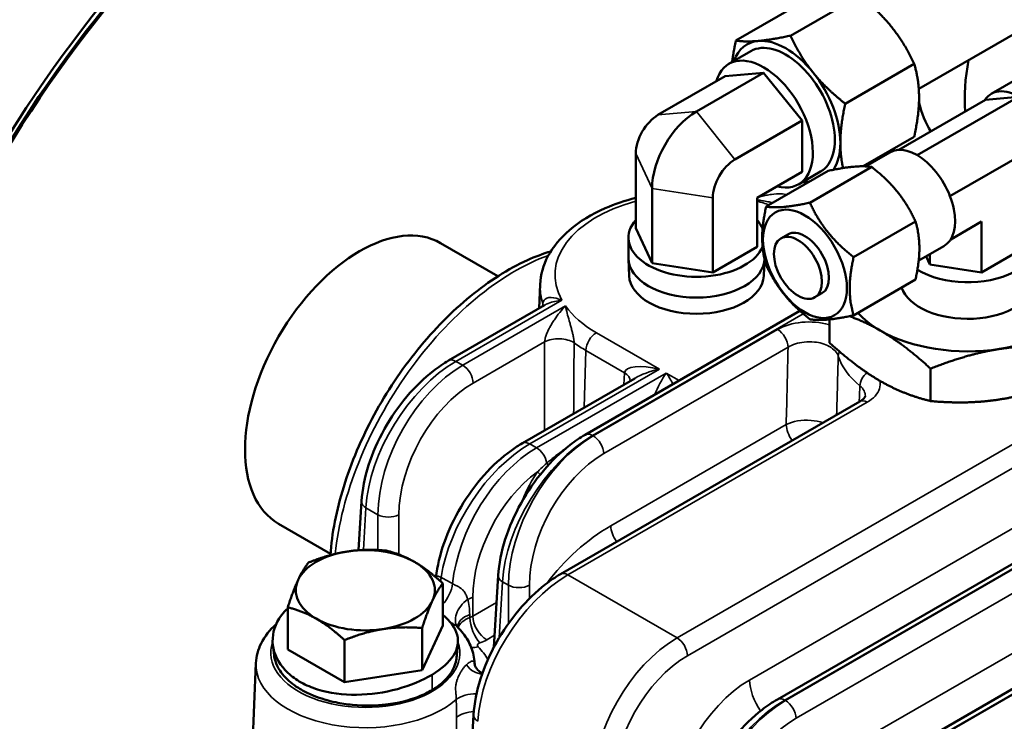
# Model space of a CAD drawing. Header units: inches. Extents: x 1 to 237, y 4 to 150.
# Tile 141 of 209: x 168.92 to 172.9, y 98.76 to 101.6. Entities that reach past the tile are written whole.
import ezdxf

# ---------------------------------------------------------------- set-up
doc = ezdxf.new("R2010")
doc.units = ezdxf.units.IN
doc.header["$LTSCALE"] = 7
doc.header["$MEASUREMENT"] = 0
doc.layers.add('Visible (ANSI)', color=7, linetype='Continuous', lineweight=50)
doc.layers.add('Visible Narrow (ANSI)', color=7, linetype='Continuous', lineweight=35)

msp = doc.modelspace()

# ---------------------------------------------------------------- linework, layer by layer
at = {"layer": 'Visible (ANSI)'}
for p, q in [((172.5505, 101.3221), (176.0801, 103.3599)), ((172.311, 101.6979), (172.0323, 101.537)), ((172.09, 101.6782), (171.8113, 101.5172)), ((171.8719, 101.4745), (171.7828, 101.4231)), ((172.532, 101.423), (172.2533, 101.2621)), ((171.4964, 101.2163), (171.7679, 101.373)), ((171.6519, 101.2302), (171.9235, 101.3869)), ((171.7679, 101.373), (171.9235, 101.3869)), ((171.9235, 101.3869), (172.079, 101.1934)), ((172.8436, 101.302), (173.0063, 101.3959)), ((172.953, 101.2893), (172.5445, 101.0535)), ((172.953, 101.2893), (172.8204, 101.2775)), ((172.4704, 101.0754), (172.8204, 101.2775)), ((171.8075, 101.0366), (172.079, 101.1934)), ((172.079, 101.1934), (172.079, 100.986)), ((172.532, 101.1284), (172.3251, 101.0089)), ((172.6766, 100.8883), (173.0856, 101.1244)), ((171.4066, 100.7586), (171.4066, 101.0607)), ((172.4335, 101.0652), (172.3355, 101.0086)), ((171.8973, 100.8811), (172.079, 100.986)), ((172.1836, 100.9903), (171.9334, 100.8459)), ((172.1532, 100.9874), (172.0641, 100.9359)), ((172.3604, 101.0061), (172.1102, 100.8617)), ((171.4723, 100.6169), (171.4723, 100.919)), ((171.7177, 100.579), (171.7177, 100.8811)), ((171.8973, 100.6827), (171.8973, 100.8811)), ((172.5372, 100.7862), (172.287, 100.6418)), ((172.6795, 100.7132), (172.804, 100.785)), ((172.804, 100.785), (172.804, 100.5795)), ((171.4723, 100.6169), (171.4066, 100.7586)), ((172.0216, 100.7336), (171.9933, 100.7172)), ((170.8495, 100.5645), (170.6178, 100.6982)), ((171.3772, 100.6368), (171.3772, 100.7206)), ((171.8973, 100.6827), (171.7177, 100.579)), ((172.6523, 100.6863), (172.5501, 100.6274)), ((172.5949, 100.6532), (172.5949, 100.6118)), ((172.9571, 100.6679), (172.804, 100.5795)), ((171.3797, 100.5662), (171.3772, 100.6334)), ((171.7177, 100.579), (171.4723, 100.6169)), ((171.9241, 100.5662), (171.9266, 100.6334)), ((171.979, 98.8535), (175.0352, 100.618)), ((172.5949, 100.6118), (172.5797, 100.6445)), ((172.804, 100.5795), (172.5949, 100.6118)), ((171.0201, 100.5313), (171.016, 100.4346)), ((172.5372, 100.5505), (172.287, 100.4061)), ((172.1591, 100.4954), (172.1308, 100.4791)), ((170.6497, 100.2231), (171.0374, 100.447)), ((171.1278, 100.4212), (171.1278, 100.4212)), ((171.2018, 99.9234), (172.0696, 100.4244)), ((172.1903, 100.2952), (172.1903, 100.3898)), ((172.5985, 100.0595), (172.5985, 100.1907)), ((170.9481, 99.8892), (171.4023, 100.1514)), ((172.3944, 100.1409), (172.393, 100.1418)), ((171.1022, 99.3597), (172.3118, 100.0581)), ((172.4174, 98.6003), (174.8399, 99.999)), ((170.2864, 99.4565), (170.2984, 99.6546)), ((170.1725, 99.4426), (169.9628, 99.5637)), ((170.8329, 99.0641), (170.8505, 99.3549)), ((170.6268, 99.1521), (170.6268, 99.3226)), ((170, 99.0551), (170, 99.2257)), ((170.5428, 98.9711), (170.5428, 99.1417)), ((170.6268, 99.1521), (170.5445, 98.9746)), ((170.2294, 98.9226), (170.2294, 99.0932)), ((169.944, 99.0515), (169.944, 99.0515)), ((170.2294, 98.9226), (170, 99.0551)), ((170.6815, 99.0546), (170.6815, 99.0547)), ((169.8715, 99.0005), (169.8177, 97.7433)), ((170.7537, 99.0048), (170.7537, 99.0048)), ((170.7553, 99.0005), (170.7555, 98.996)), ((170.7554, 98.9965), (170.7554, 98.9976)), ((170.5428, 98.9711), (170.2294, 98.9226)), ((170.5445, 98.9746), (170.5428, 98.9711)), ((170.7509, 98.7912), (170.6495, 97.1149))]:
    msp.add_line(p, q, dxfattribs=at)
for centre, major_axis, ratio, start_param, end_param in [((170.2903, 100.131), (-1.5, -2.5981), 0.57735, 2.489286, 6.784901), ((170.2903, 100.131), (1.485, 2.5721), 0.57735, 5.632232, 9.924273), ((170.2903, 100.131), (-1.48, -2.5634), 0.57735, 2.491096, 6.781507), ((172.0126, 101.231), (-0.1562, 0.2706), 0.57735, 6.021386, 6.734212), ((172.0126, 101.231), (0.1406, -0.2436), 0.57735, 0, 3.141593), ((172.0126, 101.231), (-0.1562, 0.2706), 0.57735, 4.974188, 6.021386), ((171.9235, 101.1795), (-0.1406, 0.2436), 0.57735, 2.631001, 6.793777), ((173.2554, 101.583), (0.3673, 0.6361), 0.57735, 2.109995, 2.446903), ((172.0126, 101.231), (-0.1563, 0.2706), 0.57735, 3.926991, 4.974188), ((172.953, 101.1126), (-0.1094, 0.1894), 0.57735, 2.84391, 6.580868), ((173.0568, 101.6977), (-0.3673, -0.6361), 0.57735, 5.730372, 5.990658), ((171.4964, 101.1126), (0.0635, 0.11), 0.57735, 0.785398, 2.356194), ((171.6519, 101.0227), (0.127, 0.22), 0.57735, 0.785398, 2.356194), ((172.0126, 101.231), (0.1562, -0.2706), 0.57735, 0.27344, 0.785398), ((172.5429, 100.8758), (0.1094, -0.1894), 0.57735, 0, 3.141593), ((170.2903, 100.131), (-1.5, -2.5981), 0.57735, 2.232129, 2.234721), ((171.8075, 100.9329), (0.0635, 0.11), 0.57735, 0.785398, 2.356194), ((170.2903, 100.131), (-1.48, -2.5634), 0.57735, 2.230443, 2.233071), ((170.2903, 100.131), (1.485, 2.5721), 0.57735, 5.372462, 5.375081), ((172.0126, 101.231), (0.1562, -0.2706), 0.57735, 5.832158, 5.936596), ((171.6519, 100.7206), (0.2747, 0), 0.57735, 2.674977, 6.049465), ((171.6519, 100.7206), (0.2747, 0), 0.57735, 0.231918, 0.466616), ((172.7479, 100.7002), (0.2779, 0), 0.57735, 3.893601, 7.002181), ((170.2903, 100.131), (-0.3275, -0.5672), 0.57735, 3.141593, 6.283185), ((172.0903, 100.6145), (-0.0688, 0.1191), 0.57735, 3.141593, 6.283185), ((171.6519, 100.6368), (-0.2747, 0), 0.57735, 0, 3.138657), ((171.6519, 100.5696), (0.2723, 0), 0.57735, 3.16305, 6.261728), ((172.7479, 100.5492), (0.2722, 0), 0.57735, 3.340347, 6.261172), ((172.7479, 100.5492), (0.5, 0), 0.57735, 4.974188, 6.021386), ((172.7479, 100.5492), (0.5, 0), 0.57735, 3.620909, 3.926991), ((170.8524, 99.8064), (0.344, 0.5576), 0.556861, 0.177484, 0.17749), ((172.7479, 100.5492), (0.5, 0), 0.57735, 3.926991, 4.974188), ((170.3134, 99.2946), (-0.281, 0), 0.57735, 3.926991, 4.974188), ((170.3134, 99.2946), (-0.281, 0), 0.57735, 4.974188, 6.021386), ((170.3134, 99.2946), (0.281, 0), 0.57735, 6.021386, 7.068583), ((170.3134, 99.2946), (-0.281, 0), 0.57735, 6.021386, 7.068583), ((170.3134, 99.2946), (0.281, 0), 0.57735, 4.974188, 6.021386), ((170.3134, 99.2946), (0.281, 0), 0.57735, 3.926991, 4.974188), ((170.8553, 99.0012), (-0.0999, -0.0044), 0.642702, 6.270984, 6.282962)]:
    msp.add_ellipse(centre, major_axis=major_axis, ratio=ratio, start_param=start_param, end_param=end_param, dxfattribs=at)
for centre, major_axis in [((172.0903, 100.6145), (0.12, -0.2078)), ((172.0621, 100.5982), (-0.0687, 0.1191))]:
    msp.add_ellipse(centre, major_axis=major_axis, ratio=0.57735, dxfattribs=at)
for points, weights in [([(172.4412, 101.5718), (172.39, 101.6356), (172.311, 101.6979)], [1, 1.08259182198, 1.08785887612]), ([(172.532, 101.423), (172.4925, 101.5081), (172.4412, 101.5718)], [1.08785887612, 1.08259182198, 1]), ([(171.9021, 101.5157), (171.9533, 101.5203), (172.0323, 101.537)], [1, 1.08259182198, 1.08785887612]), ([(172.0323, 101.537), (172.0718, 101.4519), (172.123, 101.3881)], [1.08785887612, 1.08259182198, 1]), ([(171.7962, 101.4308), (171.8011, 101.4704), (171.8113, 101.5172)], [1.06147933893, 1.08512040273, 1.08785887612]), ([(171.8113, 101.5172), (171.8508, 101.5111), (171.9021, 101.5157)], [1.08785887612, 1.08259182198, 1]), ([(172.5517, 101.2871), (172.5517, 101.3555), (172.532, 101.423)], [1, 1.08259182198, 1.08785887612]), ([(172.123, 101.3881), (172.1743, 101.3243), (172.2533, 101.2621)], [1, 1.08259182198, 1.08785887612]), ([(172.532, 101.1284), (172.5517, 101.2187), (172.5517, 101.2871)], [1.08785887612, 1.08259182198, 1]), ([(172.2533, 101.2621), (172.2335, 101.1717), (172.2335, 101.1034)], [1.08785887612, 1.08259182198, 1]), ([(172.2335, 101.1034), (172.2335, 101.0516), (172.2445, 101.0018)], [1, 1.0612591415, 1.07997937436]), ([(172.3604, 101.0061), (172.3015, 101.0152), (172.1836, 100.9903)], [1.01850376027, 1.17606684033, 1.01850376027]), ([(172.5372, 100.7862), (172.4782, 100.9132), (172.3604, 101.0061)], [1.01850376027, 1.17606684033, 1.01850376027]), ([(172.1049, 100.9449), (172.0911, 100.9441), (172.0784, 100.9442)], [1.02599408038, 1.04521363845, 1.05849667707]), ([(171.9334, 100.8459), (171.9924, 100.8368), (172.1102, 100.8617)], [1.08785418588, 1.25614581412, 1.08785418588]), ([(172.1102, 100.8617), (172.1691, 100.7347), (172.287, 100.6418)], [1.08785418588, 1.25614581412, 1.08785418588]), ([(171.9334, 100.6102), (171.904, 100.711), (171.9334, 100.8459)], [1.08785418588, 1.25614581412, 1.08785418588]), ([(172.5372, 100.5505), (172.5666, 100.6854), (172.5372, 100.7862)], [2.39815312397, 2.76914870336, 2.39815312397]), ([(172.1102, 100.3903), (171.9924, 100.4832), (171.9334, 100.6102)], [1.08785418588, 1.25614581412, 1.08785418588]), ([(172.287, 100.6418), (172.2575, 100.5069), (172.287, 100.4061)], [2.33597529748, 2.69735193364, 2.33597529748]), ([(172.287, 100.4061), (172.1691, 100.3812), (172.1102, 100.3903)], [1.08785418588, 1.25614581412, 1.08785418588]), ([(172.3944, 100.3451), (172.3341, 100.3798), (172.2703, 100.4026)], [1, 1.02383576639, 1.01779044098]), ([(172.5985, 100.1907), (172.4891, 100.2904), (172.3944, 100.3451)], [1.00007075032, 1.03799156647, 1]), ([(172.1903, 100.2952), (172.2989, 100.1963), (172.3929, 100.1417)], [1.00007075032, 1.0377161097, 1.00054793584]), ([(172.8774, 100.2703), (172.7479, 100.2503), (172.5985, 100.1907)], [1, 1.03799156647, 1.00007075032]), ([(173.1562, 100.277), (173.0068, 100.2904), (172.8774, 100.2703)], [1.00007075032, 1.03799156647, 1]), ([(172.3944, 100.1409), (172.4891, 100.0862), (172.5985, 100.0595)], [1, 1.03799156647, 1.00007075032]), ([(172.8774, 100.0662), (173.0068, 100.0862), (173.1562, 100.1458)], [1, 1.03799156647, 1.00007075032]), ([(172.5985, 100.0595), (172.7479, 100.0462), (172.8774, 100.0662)], [1.00007075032, 1.03799156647, 1]), ([(170.2407, 99.4513), (170.3134, 99.4626), (170.3974, 99.4551)], [1, 1.0379548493, 1]), ([(170.3974, 99.4551), (170.4588, 99.4401), (170.5121, 99.4093)], [1, 1.0379548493, 1]), ([(170.0839, 99.4066), (170.1679, 99.4401), (170.2407, 99.4513)], [1, 1.0379548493, 1]), ([(170.042, 99.3366), (170.0614, 99.3786), (170.0839, 99.4066)], [1, 1.0379548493, 1]), ([(170.5121, 99.4093), (170.5653, 99.3786), (170.6268, 99.3226)], [1, 1.0379548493, 1]), ([(170, 99.2257), (170.0225, 99.2946), (170.042, 99.3366)], [1, 1.0379548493, 1]), ([(170.6268, 99.3226), (170.6043, 99.2946), (170.5848, 99.2526)], [1, 1.0379548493, 1]), ([(170.1147, 99.1799), (170.0614, 99.2107), (170, 99.2257)], [1, 1.0379548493, 1]), ([(170.5848, 99.2526), (170.5653, 99.2107), (170.5428, 99.1417)], [1, 1.0379548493, 1]), ([(170.2294, 99.0932), (170.1679, 99.1492), (170.1147, 99.1799)], [1, 1.0379548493, 1]), ([(170.3861, 99.1379), (170.3134, 99.1267), (170.2294, 99.0932)], [1, 1.0379548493, 1]), ([(170.5428, 99.1417), (170.4588, 99.1492), (170.3861, 99.1379)], [1, 1.0379548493, 1])]:
    msp.add_rational_spline(points, weights, degree=2, dxfattribs=at)
for points, knots in [([(171.0201, 100.5313), (171.0218, 100.5706), (171.0329, 100.6094), (171.0725, 100.6842), (171.1023, 100.7198), (171.1794, 100.7857), (171.2284, 100.8153), (171.3217, 100.856), (171.3632, 100.87), (171.4066, 100.881)], [5.522482, 5.522482, 5.522482, 5.522482, 5.79406, 5.79406, 6.091786, 6.091786, 6.421783, 6.421783, 6.653693, 6.653693, 6.653693, 6.653693]), ([(170.1721, 99.4366), (170.1782, 99.5244), (170.1967, 99.6188), (170.2559, 99.81), (170.2982, 99.9094), (170.3997, 100.0965), (170.4598, 100.1869), (170.5911, 100.3488), (170.6636, 100.4225), (170.8129, 100.5448), (170.8915, 100.5946), (171, 100.6435), (171.0317, 100.6554), (171.063, 100.6646)], [0.025758, 0.025758, 0.025758, 0.025758, 0.825939, 0.825939, 1.646159, 1.646159, 2.453566, 2.453566, 3.260481, 3.260481, 4.073888, 4.073888, 4.40812, 4.40812, 4.40812, 4.40812]), ([(170.2984, 99.6544), (170.3012, 99.7009), (170.3111, 99.7507), (170.3424, 99.8494), (170.3643, 99.8995), (170.4167, 99.9931), (170.4476, 100.038), (170.5145, 100.117), (170.551, 100.1525), (170.6086, 100.1972), (170.6292, 100.2112), (170.6499, 100.2232)], [0, 0, 0, 0, 0.417829, 0.417829, 0.831047, 0.831047, 1.236781, 1.236781, 1.636279, 1.636279, 1.850771, 1.850771, 1.850771, 1.850771]), ([(172.3125, 100.0584), (172.3193, 100.0624), (172.3246, 100.0667), (172.3316, 100.0737), (172.3333, 100.0765), (172.3346, 100.0791), (172.3344, 100.079), (172.3344, 100.0793)], [0.0034923, 0.0034923, 0.0034923, 0.0034923, 0.0933806, 0.0933806, 0.1812763, 0.1812763, 0.2694374, 0.2694374, 0.2694374, 0.2694374]), ([(170.8505, 99.3547), (170.8533, 99.4012), (170.8631, 99.451), (170.8945, 99.5497), (170.9164, 99.5997), (170.9687, 99.6934), (170.9997, 99.7383), (171.0666, 99.8173), (171.1031, 99.8527), (171.1606, 99.8975), (171.1812, 99.9115), (171.202, 99.9235)], [0, 0, 0, 0, 0.41783, 0.41783, 0.83105, 0.83105, 1.236783, 1.236783, 1.636279, 1.636279, 1.850772, 1.850772, 1.850772, 1.850772]), ([(170.5991, 99.3469), (170.6042, 99.3917), (170.6155, 99.439), (170.6491, 99.5352), (170.6725, 99.5853), (170.7273, 99.6776), (170.759, 99.7211), (170.8276, 99.7982), (170.8653, 99.8327), (170.9184, 99.8709), (170.9333, 99.8806), (170.9483, 99.8893)], [0.021734, 0.021734, 0.021734, 0.021734, 0.415492, 0.415492, 0.831047, 0.831047, 1.233755, 1.233755, 1.638941, 1.638941, 1.794167, 1.794167, 1.794167, 1.794167]), ([(170.7509, 98.7909), (170.7537, 98.8375), (170.7636, 98.8873), (170.7949, 98.986), (170.8168, 99.036), (170.8692, 99.1297), (170.9001, 99.1745), (170.967, 99.2536), (171.0035, 99.289), (171.0611, 99.3338), (171.0816, 99.3478), (171.1024, 99.3598)], [0, 0, 0, 0, 0.41783, 0.41783, 0.831049, 0.831049, 1.236782, 1.236782, 1.636279, 1.636279, 1.850771, 1.850771, 1.850771, 1.850771]), ([(170, 99.2214), (169.982, 99.2048), (169.943, 99.1545), (169.9294, 99.0582), (169.9799, 98.972), (170.034, 98.9331), (170.0541, 98.9218)], [1.75806, 1.75806, 1.75806, 1.75806, 2.019595, 2.468394, 2.917193, 3.141593, 3.141593, 3.141593, 3.141593]), ([(170.583, 98.9531), (170.622, 98.9764), (170.6815, 99.0294), (170.6974, 99.115), (170.6572, 99.1699), (170.6268, 99.1951)], [-1.570796, -1.570796, -1.570796, -1.570796, -1.121997, -0.673198, -0.227223, -0.227223, -0.227223, -0.227223]), ([(169.9531, 99.1575), (169.9274, 99.1347), (169.9063, 99.1084), (169.8799, 99.0545), (169.8727, 99.0277), (169.8715, 99.0005)], [6.4926216, 6.4926216, 6.4926216, 6.4926216, 6.792426, 6.792426, 7.0438882, 7.0438882, 7.0438882, 7.0438882]), ([(170.6859, 99.1468), (170.6859, 99.1468), (170.6859, 99.1467), (170.6861, 99.1461), (170.6867, 99.1453), (170.6868, 99.1451)], [0.0574922, 0.0574922, 0.0574922, 0.0574922, 0.07666785, 0.07666785, 0.12517955, 0.12517955, 0.12517955, 0.12517955]), ([(170.7553, 99.0005), (170.7548, 99.0113), (170.7534, 99.0221), (170.7488, 99.0432), (170.7457, 99.0535), (170.7377, 99.0737), (170.7329, 99.0835), (170.7219, 99.1024), (170.7157, 99.1115), (170.7021, 99.1289), (170.6947, 99.1373), (170.6867, 99.1452)], [3.951686, 3.951686, 3.951686, 3.951686, 4.0514706, 4.0514706, 4.1512552, 4.1512552, 4.2510398, 4.2510398, 4.3508244, 4.3508244, 4.450609, 4.450609, 4.450609, 4.450609]), ([(169.9448, 99.032), (169.9457, 99.0244), (169.9474, 99.0165), (169.9541, 98.9951), (169.9604, 98.982), (169.981, 98.9507), (169.9978, 98.9328), (170.0309, 98.9071), (170.0444, 98.8982), (170.0736, 98.8819), (170.0892, 98.8745), (170.1331, 98.8568), (170.1627, 98.848), (170.2156, 98.837), (170.2382, 98.8335), (170.3133, 98.8264), (170.3595, 98.8284), (170.4485, 98.8386), (170.4914, 98.8503), (170.536, 98.8674), (170.5471, 98.8722), (170.5665, 98.8817), (170.575, 98.8862), (170.583, 98.8911)], [-1.359207, -1.359207, -1.359207, -1.359207, -1.303491, -1.303491, -1.212745, -1.212745, -1.077597, -1.077597, -0.998851, -0.998851, -0.92098, -0.92098, -0.792599, -0.792599, -0.702268, -0.702268, -0.496278, -0.496278, -0.193678, -0.193678, -0.088453, -0.088453, 0, 0, 0, 0]), ([(170.583, 98.8911), (170.591, 98.8958), (170.5985, 98.9008), (170.614, 98.9121), (170.6218, 98.9185), (170.6453, 98.9405), (170.6665, 98.9645), (170.6794, 99.0056), (170.6814, 99.0147), (170.6823, 99.0245)], [-2.0684754, -2.0684754, -2.0684754, -2.0684754, -1.9548477, -1.9548477, -1.8202881, -1.8202881, -1.5100002, -1.5100002, -1.4311636, -1.4311636, -1.4311636, -1.4311636]), ([(170.7554, 98.9968), (170.7554, 98.9965), (170.7555, 98.9954), (170.7562, 98.9922), (170.7568, 98.99), (170.7593, 98.984), (170.7616, 98.98), (170.7691, 98.9706), (170.7755, 98.9656), (170.7833, 98.9616), (170.7853, 98.9607), (170.7871, 98.9601)], [0, 0, 0, 0, 0.0330823, 0.0330823, 0.0709074, 0.0709074, 0.1300454, 0.1300454, 0.2237294, 0.2237294, 0.2586307, 0.2586307, 0.2586307, 0.2586307]), ([(170.0541, 98.9218), (170.0743, 98.9106), (170.1412, 98.8819), (170.2772, 98.8642), (170.4477, 98.8896), (170.544, 98.9298), (170.583, 98.9531)], [-3.141591, -3.141591, -3.141591, -3.141591, -2.917193, -2.468394, -2.019595, -1.570796, -1.570796, -1.570796, -1.570796]), ([(171.6277, 98.2847), (171.6305, 98.3305), (171.6402, 98.3795), (171.671, 98.4774), (171.6926, 98.5276), (171.7447, 98.6215), (171.7755, 98.6664), (171.8425, 98.7463), (171.8794, 98.7822), (171.9375, 98.8274), (171.9583, 98.8415), (171.9792, 98.8535)], [0, 0, 0, 0, 0.410891, 0.410891, 0.824976, 0.824976, 1.230678, 1.230678, 1.634526, 1.634526, 1.850794, 1.850794, 1.850794, 1.850794])]:
    msp.add_open_spline(points, degree=3, knots=knots, dxfattribs=at)
for points in [[(172.3345, 100.0798), (172.3345, 100.0796), (172.3345, 100.0794), (172.3344, 100.0793)], [(170.6867, 99.1453), (170.6867, 99.1453), (170.6867, 99.1453), (170.6867, 99.1452)], [(169.9448, 99.032), (169.9432, 99.0456), (169.9416, 99.0592), (169.9399, 99.0727)], [(170.6875, 99.0809), (170.6858, 99.0621), (170.684, 99.0433), (170.6823, 99.0245)]]:
    msp.add_open_spline(points, degree=3, dxfattribs=at)
at = {"layer": 'Visible Narrow (ANSI)'}
for p, q in [((171.6519, 101.2302), (171.4964, 101.2163)), ((171.8075, 101.0366), (171.6519, 101.2302)), ((171.4723, 100.919), (171.4066, 101.0607)), ((174.773, 100.9492), (171.5735, 99.1019)), ((171.7177, 100.8811), (171.4723, 100.919)), ((171.6159, 99.0302), (174.7946, 100.8654)), ((174.9136, 100.691), (171.8663, 98.9316)), ((172.009, 98.8505), (175.0578, 100.6107)), ((175.0618, 100.6096), (172.0119, 98.8488)), ((170.6797, 100.2202), (171.1079, 100.4674)), ((171.1228, 100.4441), (170.7073, 100.2042)), ((171.2318, 99.9204), (172.0835, 100.4122)), ((172.0543, 98.777), (174.8902, 100.4143)), ((171.98, 100.3491), (171.2347, 99.9188)), ((171.5023, 100.1889), (171.2474, 100.336)), ((170.7497, 100.1325), (171.0382, 100.299)), ((171.205, 100.2643), (171.1982, 100.0336)), ((171.205, 100.2643), (171.361, 100.1742)), ((171.2771, 99.847), (172.0224, 100.2773)), ((170.6782, 100.221), (170.6782, 100.221)), ((170.7073, 100.2042), (170.6797, 100.2202)), ((170.9781, 99.8862), (171.5023, 100.1889)), ((171.5299, 100.1729), (171.0057, 99.8703)), ((171.361, 100.1742), (171.3581, 100.1259)), ((171.582, 100.1429), (171.5299, 100.1729)), ((171.5176, 100.1539), (171.5176, 100.1539)), ((174.8832, 100.1672), (172.3047, 98.6785)), ((171.1322, 99.3567), (172.3418, 100.0551)), ((172.4474, 98.5974), (174.8399, 99.9787)), ((174.8399, 99.9753), (172.4503, 98.5957)), ((172.0147, 99.9645), (171.3056, 99.5552)), ((172.0298, 99.9712), (172.0298, 99.9712)), ((171.2303, 99.9213), (171.2303, 99.9213)), ((171.2347, 99.9188), (171.2318, 99.9204)), ((172.0344, 99.9059), (172.0344, 99.9059)), ((170.9766, 99.887), (170.9766, 99.887)), ((171.0057, 99.8703), (170.9781, 99.8862)), ((170.3056, 99.4576), (170.3159, 99.6282)), ((170.313, 99.6301), (170.313, 99.6301)), ((170.3159, 99.6282), (170.3644, 99.6002)), ((170.3644, 99.6002), (170.3644, 99.4574)), ((170.4492, 99.4392), (170.4492, 99.6002)), ((171.1307, 99.3575), (171.1307, 99.3575)), ((171.5735, 99.1019), (171.1322, 99.3567)), ((170.8543, 99.1024), (170.8679, 99.3285)), ((170.8651, 99.3304), (170.8651, 99.3304)), ((170.8679, 99.3285), (170.8918, 99.3147)), ((170.8918, 99.3147), (170.8918, 99.1602)), ((170.9766, 99.2611), (170.9766, 99.3147)), ((170.7476, 99.19), (170.7476, 99.2662)), ((170.8438, 99.2455), (170.7476, 99.19)), ((170.7358, 99.1842), (170.7355, 99.1965)), ((170.8042, 99.0943), (170.8358, 99.1125)), ((170.583, 98.9531), (170.583, 98.8911)), ((170.591, 98.958), (170.591, 98.958)), ((170.4579, 98.8996), (170.4579, 98.8996)), ((172.0075, 98.8513), (172.0075, 98.8513)), ((172.0119, 98.8488), (172.009, 98.8505)), ((170.7655, 98.7667), (170.7655, 98.7667))]:
    msp.add_line(p, q, dxfattribs=at)
for centre, major_axis, ratio, start_param, end_param in [((172.4521, 101.4906), (-0.6177, -0.1224), 0.68165, 1.35535, 1.37473), ((172.0638, 100.9384), (0.03, -0.052), 0.57735, 1.318966, 1.36221), ((171.6519, 100.5696), (-0.5721, 0), 0.57735, 5.155707, 6.597718), ((171.6519, 100.5696), (0.5721, 0), 0.57735, 1.031445, 1.127479), ((170.8949, 99.7819), (0.5238, 0.8522), 0.558107, 0.607292, 2.288476), ((171.6519, 100.5223), (-0.632, 0), 0.57735, 6.25849, 6.472962), ((170.9527, 100.447), (0.0799, -0.0037), 0.586362, 0.019951, 0.216589), ((171.6519, 100.5696), (-0.5721, 0), 0.57735, 0.389739, 0.785398), ((171.2474, 100.2871), (-0.03, -0.052), 0.57735, 3.926991, 5.462881), ((171.98, 100.3001), (0.03, -0.052), 0.57735, 0.820305, 2.356194), ((171.0948, 100.2687), (0.08, -0.0003), 0.533867, 0.67463, 2.357464), ((171.6519, 100.5223), (0.632, 0), 0.57735, 3.813589, 3.926991), ((172.284, 100.2458), (-0.0571, -0.0185), 0.802485, 5.6077, 5.993099), ((170.6688, 99.8182), (0.2612, 0.4265), 0.559352, 0.799843, 2.335733), ((170.6797, 100.1712), (-0.03, 0.052), 0.57735, 5.497787, 6.277063), ((172.7479, 100.2978), (-0.532, 0), 0.57735, 0.185523, 0.612829), ((170.7182, 99.7897), (-0.2381, -0.4398), 0.594803, 3.910657, 5.446547), ((170.7073, 100.1552), (0.03, -0.052), 0.57735, 0.820305, 2.356194), ((171.5023, 100.1399), (-0.1409, 0.0367), 0.326759, 4.797278, 6.333168), ((171.3045, 100.1439), (0.0799, -0.0048), 0.576647, 0.043625, 0.819653), ((171.5023, 100.1399), (-0.1409, -0.0367), 0.326759, 4.6275, 5.412898), ((171.5299, 100.124), (-0.0519, -0.0944), 0.238803, 4.302455, 5.248461), ((171.5299, 100.124), (-0.0519, 0.0944), 0.238803, 4.628225, 5.122323), ((172.3618, 100.1393), (-0.0381, -0.0464), 0.667914, 4.478659, 5.565401), ((170.7606, 99.7669), (0.208, 0.3879), 0.597134, 0.766683, 2.302573), ((172.3113, 100.2104), (-0.0353, -0.0718), 0.829416, 0.585176, 0.585448), ((172.3113, 100.2104), (0.08, 0), 0.616921, 4.932571, 4.933004), ((172.3418, 100.0061), (-0.03, 0.052), 0.57735, 5.497787, 6.283185), ((171.3267, 99.5326), (-0.5274, -0.85), 0.554987, 2.414113, 2.414189), ((172.0712, 99.9342), (-0.04, 0.0693), 0.57735, 0.820305, 1.733915), ((171.2209, 99.5185), (0.2612, 0.4265), 0.559352, 0.799843, 2.335733), ((171.2455, 99.5042), (-0.2381, -0.4398), 0.594803, 3.910657, 5.446547), ((170.9781, 99.8372), (-0.03, 0.052), 0.57735, 5.497787, 6.277063), ((171.2318, 99.8715), (-0.03, 0.052), 0.57735, 5.497787, 6.277063), ((171.2347, 99.8698), (0.03, -0.052), 0.57735, 0.820305, 2.356194), ((170.9672, 99.4842), (0.2612, 0.4265), 0.559352, 0.799843, 2.210667), ((171.0166, 99.4558), (-0.2381, -0.4398), 0.594803, 3.910657, 5.318993), ((171.0057, 99.8213), (0.03, -0.052), 0.57735, 1.021822, 2.356194), ((171.2879, 99.4815), (0.208, 0.3879), 0.597134, 0.766683, 2.302573), ((171.059, 99.433), (0.208, 0.3879), 0.597134, 0.892062, 2.302573), ((171.1395, 99.6782), (-0.1692, -0.2575), 0.522819, 4.686976, 4.91733), ((171.0658, 99.7428), (-0.0663, 0.0448), 0.13534, 0.646872, 0.919775), ((171.1019, 99.7925), (0.0629, -0.0494), 0.352749, 3.981191, 4.139445), ((171.3056, 99.7318), (-0.3418, -0.3561), 0.527629, 5.229824, 5.375585), ((171.0298, 99.6821), (0.0712, -0.0365), 0.026411, 2.341884, 2.501392), ((170.3583, 99.651), (-0.0599, 0.0036), 0.576647, 0.006727, 0.819653), ((170.4068, 99.6229), (0.06, 0), 0.536374, 3.9276, 5.497178), ((171.3056, 99.2256), (-0.3418, -0.3561), 0.527629, 4.209761, 4.935568), ((171.3622, 99.5248), (0.04, -0.0693), 0.57735, 3.961897, 4.875508), ((170.9248, 99.5104), (-0.2311, -0.3746), 0.556861, 5.463241, 5.463408), ((170.5501, 99.3195), (0.0462, 0.0887), 0.597477, 5.138816, 5.31212), ((171.1213, 98.9547), (0.2612, 0.4265), 0.559352, 0.799843, 2.335733), ((170.9103, 99.3513), (-0.0599, 0.0036), 0.576647, 0.006727, 0.819653), ((171.1322, 99.3077), (-0.03, 0.052), 0.57735, 5.497787, 6.277063), ((170.5961, 99.2943), (0.0495, 0.0869), 0.580123, 4.366966, 5.331956), ((170.9342, 99.3375), (0.06, 0), 0.536374, 3.9276, 5.497178), ((171.4187, 99.4352), (0.3506, 0.337), 0.506765, 2.333712, 2.333714), ((170.7637, 99.2091), (-0.0769, -0.0639), 0.617832, 4.67381, 6.283307), ((170.7052, 99.289), (0.06, 0), 0.536374, 5.086111, 5.497178), ((170.786, 99.1502), (-0.0998, -0.0061), 0.560576, 5.207872, 6.247038), ((170.7052, 99.2169), (-0.06, 0), 0.633628, 2.10548, 2.355586), ((170.7766, 99.1472), (-0.0259, 0.0757), 0.416436, 0.925198, 2.453541), ((170.8042, 99.1596), (-0.04, 0.0693), 0.57735, 0.820305, 2.356194), ((171.5844, 98.6874), (-0.2381, -0.4398), 0.594803, 3.910657, 5.446547), ((171.5735, 99.0529), (0.03, -0.052), 0.57735, 0.820305, 2.356194), ((170.3134, 99.0415), (0.3821, 0), 0.57735, 2.941577, 6.482998), ((170.7693, 99.1317), (-0.0574, -0.0557), 0.712521, 0.564428, 0.966401), ((170.3134, 98.919), (0.5225, 0), 0.57735, 0.322567, 0.51018), ((170.7052, 99.1515), (0.14, 0), 0.578054, 5.247073, 5.497178), ((171.6268, 98.6646), (0.208, 0.3879), 0.597134, 0.766683, 2.302573), ((170.3134, 98.9942), (-0.442, 0), 0.57735, 6.25849, 8.836737), ((170.7752, 99.0566), (0.0164, -0.0987), 0.747044, 5.280662, 6.210176), ((170.3134, 98.9821), (0.4425, 0), 0.57735, 0.082286, 0.082324), ((170.3134, 98.9942), (0.442, 0), 0.57735, 0.013238, 0.024695), ((171.8779, 98.5412), (-0.2222, -0.4143), 0.597134, 3.908276, 5.444165), ((171.9794, 98.8709), (-0.08, 0.1386), 0.57735, 0.820305, 1.705332), ((170.7643, 98.8235), (-0.1, -0.0004), 0.52949, 4.722461, 5.691993), ((172.009, 98.8015), (-0.03, 0.052), 0.57735, 5.497787, 6.277063), ((186.0445, 114.0626), (-8.7938, -30.8912), 0.407898, 5.339029, 5.34167), ((171.9981, 98.4485), (0.2612, 0.4265), 0.559352, 0.799843, 2.335733), ((172.0228, 98.4343), (-0.2381, -0.4398), 0.594803, 3.910657, 5.446547), ((172.0119, 98.7998), (0.03, -0.052), 0.57735, 0.820305, 2.356194), ((170.7647, 98.7516), (0.1, 0.0006), 0.531969, 1.695829, 2.54253), ((170.8108, 98.7875), (-0.0599, 0.0036), 0.576647, 0.006727, 0.819653), ((172.0652, 98.4115), (0.208, 0.3879), 0.597134, 0.766683, 2.302573)]:
    msp.add_ellipse(centre, major_axis=major_axis, ratio=ratio, start_param=start_param, end_param=end_param, dxfattribs=at)
for points, knots in [([(172.0172, 100.8942), (172.0103, 100.896), (171.9911, 100.8983), (171.9621, 100.8965), (171.9343, 100.892), (171.9173, 100.8884), (171.9074, 100.886), (171.9046, 100.8853)], [-0.5457177, -0.5457177, -0.5457177, -0.5457177, -0.4395256, -0.2930171, -0.2197628, -0.1465085, -0.1180198, -0.1180198, -0.1180198, -0.1180198]), ([(171.8973, 100.8726), (171.9042, 100.8718), (171.9189, 100.8699), (171.9398, 100.8661), (171.9536, 100.8629), (171.96, 100.8612)], [0.0830968, 0.0830968, 0.0830968, 0.0830968, 0.1465085, 0.2197628, 0.2850664, 0.2850664, 0.2850664, 0.2850664]), ([(171.1079, 100.4674), (171.1079, 100.4674), (171.1078, 100.4675), (171.0921, 100.4743), (171.0696, 100.4801), (171.0408, 100.4758), (171.0318, 100.464), (171.0313, 100.4535)], [-0.0009621, -0.0009621, -0.0009621, -0.0009621, 0, 0, 0.2344319, 0.3516479, 0.5860799, 0.5860799, 0.5860799, 0.5860799]), ([(171.0374, 100.4469), (171.0422, 100.4496), (171.0629, 100.4596), (171.0884, 100.4654), (171.1078, 100.4674), (171.1079, 100.4674), (171.1079, 100.4674)], [-0.3132444, -0.3132444, -0.3132444, -0.3132444, -0.2344319, 0, 0, 0.0009621, 0.0009621, 0.0009621, 0.0009621]), ([(171.1228, 100.4441), (171.1227, 100.444), (171.1227, 100.444), (171.1065, 100.4271), (171.0874, 100.404), (171.0677, 100.3735), (171.0588, 100.3577), (171.0508, 100.3418), (171.0443, 100.3259), (171.0397, 100.311), (171.0384, 100.3026), (171.0382, 100.299)], [-0.7335206, -0.7335206, -0.7335206, -0.7335206, -0.7325427, -0.7325427, -0.4395256, -0.3662713, -0.2930171, -0.2197628, -0.1465085, -0.0732543, 0, 0, 0, 0]), ([(171.1573, 100.2951), (171.1572, 100.2987), (171.1565, 100.307), (171.1539, 100.3217), (171.1503, 100.3373), (171.1462, 100.3531), (171.1419, 100.3689), (171.1331, 100.4), (171.1265, 100.4248), (171.1228, 100.444), (171.1228, 100.444), (171.1228, 100.4441)], [0, 0, 0, 0, 0.0732543, 0.1465085, 0.2197628, 0.2930171, 0.3662713, 0.4395256, 0.7325427, 0.7325427, 0.7335206, 0.7335206, 0.7335206, 0.7335206]), ([(172.1903, 100.3678), (172.1889, 100.3682), (172.1544, 100.3783), (172.0757, 100.3849), (172.0063, 100.3642), (171.98, 100.3491)], [0.4138426, 0.4138426, 0.4138426, 0.4138426, 0.4252267, 0.7087112, 0.9921957, 0.9921957, 0.9921957, 0.9921957]), ([(172.0224, 100.2773), (172.0399, 100.2881), (172.0631, 100.2956), (172.0875, 100.2983), (172.1011, 100.2998), (172.1151, 100.2998), (172.1287, 100.2984), (172.1396, 100.2973), (172.1501, 100.2953), (172.1599, 100.2925), (172.1704, 100.2895), (172.1801, 100.2855), (172.1886, 100.2807), (172.1891, 100.2804), (172.1896, 100.2801), (172.1901, 100.2798), (172.2079, 100.2695), (172.2205, 100.2559), (172.2251, 100.2411)], [-0.9921957, -0.9921957, -0.9921957, -0.9921957, -0.7090267, -0.7090267, -0.7090267, -0.5507665, -0.5507665, -0.5507665, -0.4252267, -0.4252267, -0.4252267, -0.2912509, -0.2912509, -0.2912509, -0.2834845, -0.2834845, -0.2834845, 0, 0, 0, 0]), ([(172.3418, 100.0551), (172.3672, 100.0698), (172.3941, 100.099), (172.3953, 100.1309), (172.3929, 100.1417)], [0, 0, 0, 0, 0.2738043, 0.4168374, 0.4168374, 0.4168374, 0.4168374]), ([(172.1627, 99.972), (172.1482, 99.977), (172.0966, 99.9876), (172.0405, 99.9781), (172.0147, 99.9645)], [-0.1361979, -0.1361979, -0.1361979, -0.1361979, -0.0929274, 0, 0, 0, 0]), ([(171.1233, 99.868), (171.1178, 99.8641), (171.0914, 99.8454), (171.0661, 99.8254), (171.0469, 99.8089)], [-1.7097298, -1.7097298, -1.7097298, -1.7097298, -1.6468829, -1.4096595, -1.4096595, -1.4096595, -1.4096595]), ([(171.0469, 99.8089), (171.0391, 99.8021), (171.0312, 99.7949), (171.0234, 99.7873), (171.0187, 99.7827), (171.014, 99.778), (171.0093, 99.7732)], [0, 0, 0, 0, 0.1006984, 0.1006984, 0.1006984, 0.1615432, 0.1615432, 0.1615432, 0.1615432]), ([(170.6199, 99.3468), (170.6165, 99.3482), (170.6135, 99.3495), (170.6109, 99.3504), (170.6084, 99.3513), (170.6063, 99.3518), (170.6045, 99.3516), (170.6044, 99.3516), (170.6043, 99.3516), (170.6042, 99.3516), (170.603, 99.3514), (170.602, 99.3508), (170.6012, 99.3497), (170.6008, 99.3492), (170.6005, 99.3486), (170.6002, 99.348), (170.6, 99.3475), (170.5998, 99.3471), (170.5996, 99.3465)], [-0.4458484, -0.4458484, -0.4458484, -0.4458484, -0.3508069, -0.3508069, -0.3508069, -0.2600644, -0.2600644, -0.2600644, -0.2551323, -0.2551323, -0.2551323, -0.1913492, -0.1913492, -0.1913492, -0.1635435, -0.1635435, -0.1635435, -0.145458, -0.145458, -0.145458, -0.145458]), ([(170.7271, 99.259), (170.7253, 99.2651), (170.7211, 99.2762), (170.7132, 99.2896), (170.7039, 99.2996), (170.6938, 99.3067), (170.6803, 99.3138), (170.6711, 99.3182), (170.6659, 99.3214)], [-0.5231694, -0.5231694, -0.5231694, -0.5231694, -0.4484309, -0.3736924, -0.2989539, -0.2242154, -0.149477, 0, 0, 0, 0]), ([(170.6565, 99.166), (170.6566, 99.1659), (170.6567, 99.1658), (170.6571, 99.1656), (170.6574, 99.1655), (170.6622, 99.1627), (170.6664, 99.1603), (170.6705, 99.1577), (170.6708, 99.1574), (170.6752, 99.1546), (170.6787, 99.1522), (170.6835, 99.1482), (170.6852, 99.1467), (170.6867, 99.1453)], [0.2932706, 0.2932706, 0.2932706, 0.2932706, 0.2950839, 0.2950839, 0.2989539, 0.2989539, 0.3675272, 0.3675272, 0.3736924, 0.3736924, 0.4484309, 0.4484309, 0.4932996, 0.4932996, 0.4932996, 0.4932996]), ([(170.7693, 99.0664), (170.7672, 99.0686), (170.7652, 99.0748), (170.7715, 99.0802), (170.7766, 99.0819)], [0, 0, 0, 0, 0.03362944, 0.0784687, 0.0784687, 0.0784687, 0.0784687]), ([(170.7219, 98.9933), (170.7216, 98.993), (170.7213, 98.9927), (170.7207, 98.9922), (170.7204, 98.9919), (170.7195, 98.9911), (170.7189, 98.9905), (170.7171, 98.9887), (170.7159, 98.9874), (170.7135, 98.9846), (170.7123, 98.9832), (170.71, 98.9801), (170.7088, 98.9785), (170.7049, 98.973), (170.7023, 98.969), (170.6979, 98.9615), (170.696, 98.9581), (170.6918, 98.9499), (170.6895, 98.9451), (170.6861, 98.9371), (170.685, 98.934), (170.6823, 98.926), (170.681, 98.9212), (170.6795, 98.9136), (170.6791, 98.9108), (170.6785, 98.9044), (170.6783, 98.9009), (170.6783, 98.8939), (170.6785, 98.8905), (170.679, 98.8826), (170.6795, 98.8781), (170.6801, 98.8722), (170.6803, 98.8705), (170.6809, 98.8638), (170.6812, 98.8591), (170.6812, 98.854), (170.6812, 98.8533), (170.6812, 98.8527)], [0, 0, 0, 0, 0.0072442, 0.0072442, 0.0144884, 0.0144884, 0.0289768, 0.0289768, 0.0579537, 0.0579537, 0.0869305, 0.0869305, 0.1159073, 0.1159073, 0.1813807, 0.1813807, 0.2318147, 0.2318147, 0.3024742, 0.3024742, 0.347722, 0.347722, 0.4203778, 0.4203778, 0.4636293, 0.4636293, 0.521583, 0.521583, 0.5795367, 0.5795367, 0.6624179, 0.6624179, 0.695444, 0.695444, 0.7957364, 0.7957364, 0.8113513, 0.8113513, 0.8113513, 0.8113513]), ([(170.7554, 98.9976), (170.7552, 99.0011), (170.7537, 99.0065), (170.7476, 99.0095), (170.7373, 99.0055), (170.7274, 98.9979), (170.7219, 98.9933)], [0, 0, 0, 0, 0.1004988, 0.2009977, 0.3349961, 0.4689946, 0.4689946, 0.4689946, 0.4689946])]:
    msp.add_open_spline(points, degree=3, knots=knots, dxfattribs=at)
for points in [[(171.0313, 100.4535), (171.0311, 100.45), (171.0309, 100.4466), (171.0308, 100.4432)], [(171.0382, 100.299), (171.0378, 100.1795), (171.0374, 100.06), (171.0371, 99.9406)], [(171.1555, 100.0089), (171.1561, 100.1043), (171.1567, 100.1997), (171.1573, 100.2951)], [(172.0224, 100.2773), (172.0197, 100.173), (172.0171, 100.0687), (172.0147, 99.9645)], [(172.2185, 100.0042), (172.2206, 100.0831), (172.2228, 100.1621), (172.2251, 100.2411)], [(172.3127, 100.1211), (172.3116, 100.0996), (172.3105, 100.0782), (172.3094, 100.0567)], [(172.3127, 100.1211), (172.3275, 100.1093), (172.3351, 100.0945), (172.3345, 100.0798)], [(170.6659, 99.3214), (170.6506, 99.3301), (170.6353, 99.3386), (170.6199, 99.3468)], [(170.7355, 99.1965), (170.735, 99.2192), (170.7323, 99.2408), (170.7271, 99.259)], [(170.7358, 99.1842), (170.711, 99.175), (170.6933, 99.1597), (170.6883, 99.1436)], [(170.6819, 98.7811), (170.6856, 98.4566), (170.6887, 98.1322), (170.6914, 97.8079)]]:
    msp.add_open_spline(points, degree=3, dxfattribs=at)

doc.saveas('drawing.dxf')
